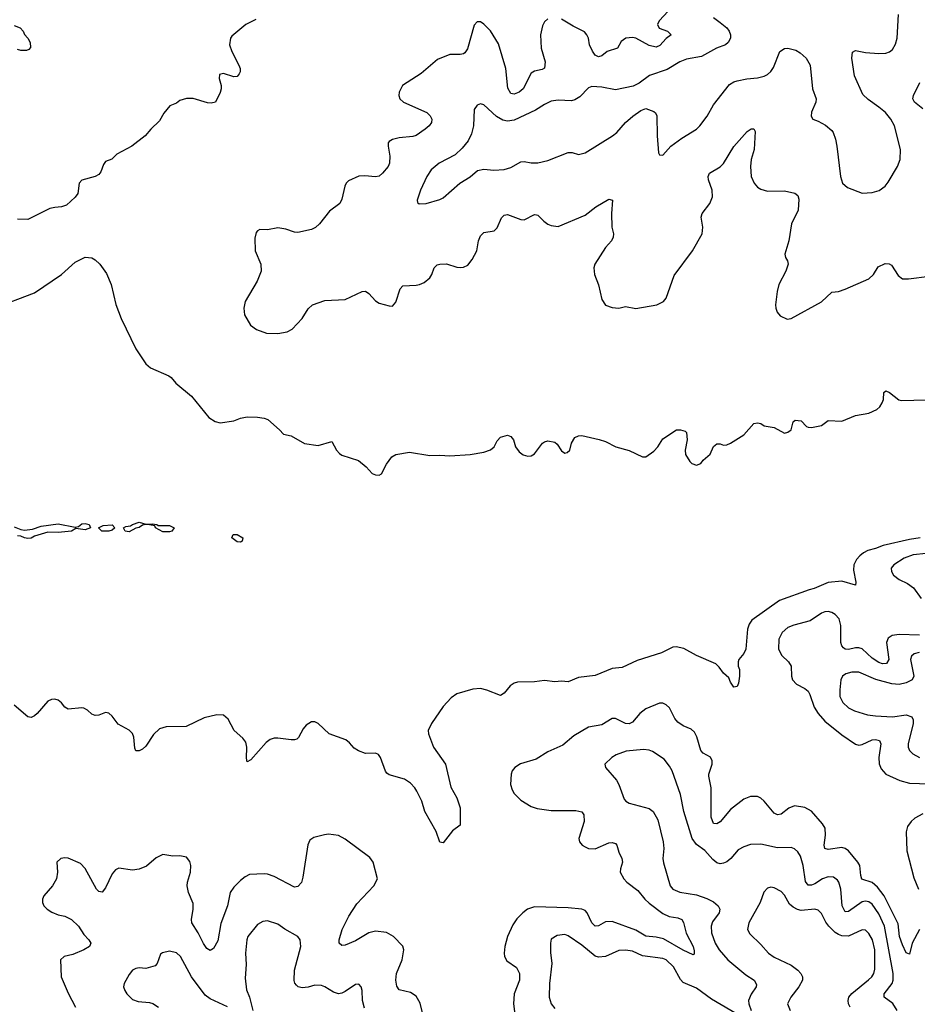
# Model space of a CAD drawing. Header units: inches. Extents: x 2057696 to 2160536, y 827480 to 1016834.
# Tile 55 of 256: x 2102162 to 2107477, y 842387 to 848219. Entities that reach past the tile are written whole.
import ezdxf

# ---------------------------------------------------------------- set-up
doc = ezdxf.new("R2010")
doc.units = ezdxf.units.IN
doc.header["$MEASUREMENT"] = 0
doc.layers.add('C1804', color=7, linetype='Continuous')

msp = doc.modelspace()

# ---------------------------------------------------------------- linework, layer by layer
at = {"layer": 'C1804', "color": 5}
for points, elevation in [([(2106270, 848231.9), (2106310, 848203.1), (2106348.5, 848170), (2106363.7, 848150), (2106371.6, 848130), (2106371.6, 848110), (2106357.1, 848082.9), (2106340.5, 848070), (2106288, 848050), (2106198.4, 848001.6), (2106110, 847984.1), (2106070.1, 847969.9), (2105995.4, 847924.6), (2105892.1, 847887.9), (2105830, 847842.9), (2105794.9, 847825.1), (2105690, 847804.2), (2105610, 847818.9), (2105550, 847822.6), (2105530, 847814.7), (2105478.1, 847761.9), (2105450, 847743.9), (2105430, 847738.2), (2105350, 847741.5), (2105310, 847735.8), (2105270, 847717.4), (2105216.1, 847683.9), (2105090, 847623.1), (2105050, 847618.5), (2105023.6, 847623.6), (2104986.1, 847646.1), (2104910, 847714), (2104890, 847721.2), (2104870, 847713.2), (2104853, 847687), (2104849.1, 847590), (2104837, 847543), (2104817.8, 847502.2), (2104782.8, 847457.2), (2104741.3, 847418.7), (2104645.5, 847370), (2104599.5, 847330), (2104572, 847290), (2104534.9, 847210), (2104514.8, 847150), (2104516.9, 847136.9), (2104527.5, 847127.5), (2104570, 847130.5), (2104650, 847154.4), (2104670, 847164.4), (2104768.7, 847251.3), (2104830, 847288.2), (2104873.6, 847326.4), (2104910, 847332.7), (2104970, 847327), (2105030, 847332), (2105070, 847343.1), (2105130, 847376.3), (2105150, 847379.1), (2105190.4, 847370.4), (2105230.4, 847370.4), (2105290, 847384.2), (2105410, 847432.4), (2105432.7, 847432.7), (2105470, 847420.7), (2105510, 847430.7), (2105672.7, 847530), (2105697, 847550), (2105749.4, 847610), (2105793.4, 847646.6), (2105839.4, 847680.6), (2105870, 847692.7), (2105916, 847676), (2105926.7, 847666.7), (2105934.9, 847650), (2105936.4, 847530), (2105944, 847430), (2105950, 847418), (2105970, 847416), (2106018, 847470), (2106081.9, 847518.1), (2106169.6, 847570), (2106189.6, 847590), (2106232.9, 847647.1), (2106270, 847715.5), (2106364.2, 847835.8), (2106389.7, 847850.3), (2106410, 847855.8), (2106468.1, 847868.1), (2106530, 847874.4), (2106570, 847884.2), (2106590, 847894.9), (2106610, 847912.2), (2106624.6, 847935.4), (2106662.8, 848030), (2106690, 848047.6), (2106710, 848049.4), (2106757.5, 848037.5), (2106782.6, 848022.6), (2106818, 847990), (2106842.3, 847950), (2106857.2, 847810), (2106877.6, 847750), (2106876.4, 847730), (2106851, 847671), (2106847.5, 847647.5), (2106858, 847630), (2106890, 847618), (2106933.3, 847593.3), (2106970, 847563), (2106978, 847550), (2106992.1, 847512.1), (2107001.2, 847470), (2107022.6, 847290), (2107034.6, 847250), (2107064.5, 847224.5), (2107150, 847191.7), (2107210, 847194.6), (2107251.9, 847208), (2107286.2, 847233.8), (2107304.2, 847255.8), (2107358.9, 847350), (2107375.8, 847390), (2107376.5, 847450), (2107341.1, 847590), (2107321.1, 847630), (2107287.8, 847670), (2107250, 847701.6), (2107185.4, 847745.4), (2107155.2, 847775.2), (2107105.9, 847885.9), (2107088.7, 847990), (2107093.8, 848026.2), (2107110, 848037.1), (2107170, 848024.9), (2107250, 848019.1), (2107290, 848020.8), (2107312.5, 848027.5), (2107330, 848041.3), (2107347.2, 848072.9), (2107357.1, 848110), (2107365.7, 848250)], 340), ([(2106002, 848270), (2105947.6, 848212.4), (2105938, 848190), (2105949, 848169), (2105997.6, 848150), (2106020.5, 848130), (2105990, 848107), (2105953.4, 848066.6), (2105930, 848055.9), (2105890, 848066.8), (2105809.9, 848109.9), (2105790, 848113.4), (2105751.5, 848108.5), (2105723.6, 848090), (2105701.1, 848050), (2105641.1, 848030), (2105610, 848005.1), (2105590, 847998.2), (2105570, 848008.7), (2105553, 848033), (2105536.9, 848070), (2105529.8, 848110), (2105520.7, 848130), (2105506.3, 848146.3), (2105439.5, 848179.6), (2105370, 848221.5)], 320), ([(2102130, 848184.9), (2102166, 848170), (2102182.8, 848150), (2102190.7, 848130.7), (2102211, 848110), (2102223.5, 848083.5), (2102226, 848054), (2102216.8, 848043.2), (2102202.8, 848037.2), (2102170, 848036), (2102150, 848042.7)], 260), ([(2103560.9, 848219.1), (2103501, 848190), (2103418, 848122), (2103410.7, 848109.3), (2103404, 848070), (2103419.1, 848030), (2103460.7, 847950), (2103466.8, 847930), (2103466.8, 847910), (2103462.8, 847897.2), (2103450, 847882), (2103430, 847881.2), (2103370, 847899.5), (2103345.8, 847894.2), (2103344, 847870), (2103354.8, 847830), (2103354.8, 847810), (2103350, 847788), (2103322, 847730), (2103295.5, 847724.5), (2103274.4, 847725.6), (2103190, 847752.3), (2103150, 847752), (2103110, 847741.2), (2103090, 847725.2), (2103050.7, 847709.3), (2103015.2, 847664.8), (2102990, 847619), (2102938.8, 847570), (2102906, 847530), (2102826, 847470), (2102737.5, 847422.5), (2102707.1, 847392.9), (2102670, 847379), (2102658.5, 847361.5), (2102642.3, 847317.7), (2102630, 847302), (2102610, 847289.6), (2102530, 847269), (2102514.8, 847250), (2102506, 847190), (2102490, 847168.7), (2102438.8, 847121.2), (2102410, 847109.5), (2102370, 847107.3), (2102339.9, 847100.1), (2102210, 847036.2), (2102150, 847037)], 280), ([(2105290, 848223), (2105270, 848206.6), (2105258.4, 848181.6), (2105246.5, 848130), (2105250.2, 848050), (2105273.2, 847970), (2105269.1, 847930.9), (2105256.8, 847923.2), (2105210, 847914.5), (2105190, 847902.8), (2105142.6, 847810), (2105120.3, 847790), (2105090, 847776.8), (2105070, 847781.5), (2105053.4, 847813.4), (2105041, 847930), (2104996.8, 848076.8), (2104950, 848152.8), (2104910, 848192.7), (2104890, 848206), (2104870, 848205.2), (2104852.8, 848187.2), (2104813.6, 848046.4), (2104797.8, 848022.2), (2104790, 848015.8), (2104770, 848012), (2104710, 848012.9), (2104636.7, 847983.3), (2104539.7, 847900.3), (2104428.9, 847830), (2104408.7, 847790), (2104406.7, 847770), (2104412.7, 847750), (2104435.5, 847730), (2104572.2, 847670), (2104593.4, 847650), (2104602, 847630), (2104600.3, 847610), (2104586.7, 847590), (2104563.7, 847570), (2104510, 847533.3), (2104490, 847527.6), (2104410, 847519.7), (2104370.3, 847509.7), (2104350, 847498), (2104344.9, 847490), (2104343.1, 847470), (2104354, 847410), (2104351.7, 847370), (2104343.7, 847350), (2104310, 847309.7), (2104290, 847292.8), (2104270, 847287.4), (2104206.6, 847293.4), (2104170, 847291.2), (2104110, 847263.6), (2104094.9, 847250), (2104086.6, 847233.4), (2104070, 847155.3), (2104057.1, 847130), (2103995.9, 847084.1), (2103937.1, 847010), (2103912.9, 846987.1), (2103890, 846975.4), (2103810, 846959.1), (2103790, 846959.7), (2103738.8, 846978.8), (2103690, 846986.2), (2103630, 846975.1), (2103584.7, 846975.3), (2103570, 846969), (2103562, 846958), (2103554.2, 846925.8), (2103556, 846850), (2103590.3, 846770), (2103592.2, 846730), (2103567.6, 846670), (2103497.4, 846550), (2103490.3, 846510), (2103492.7, 846470), (2103528.2, 846410), (2103563.8, 846383.8), (2103623.2, 846363.2), (2103690, 846359.7), (2103746, 846370), (2103774.9, 846385.1), (2103834.3, 846450), (2103870, 846505.5), (2103896, 846530), (2103970, 846554.9), (2104090, 846562.6), (2104190, 846608.2), (2104210, 846610.6), (2104230, 846598), (2104270, 846554), (2104290, 846540.7), (2104350, 846524), (2104370, 846522.8), (2104390, 846546), (2104415.4, 846624.6), (2104430, 846643), (2104510, 846647), (2104530, 846650.3), (2104557.6, 846662.4), (2104590.8, 846689.2), (2104603.5, 846710), (2104616.3, 846750), (2104633.9, 846766.1), (2104650, 846771.2), (2104690, 846772.4), (2104750, 846752.2), (2104770, 846750.4), (2104790, 846752.4), (2104814.9, 846765.1), (2104842.2, 846797.8), (2104869.7, 846850), (2104878.7, 846910), (2104890, 846938), (2104910, 846958.4), (2104971.9, 846968), (2104990, 846986), (2105015.2, 847044.8), (2105030, 847061.3), (2105050, 847064.2), (2105130, 847034.9), (2105150, 847033.4), (2105210, 847064.9), (2105223.1, 847063.1), (2105230, 847061.6), (2105265.5, 847025.5), (2105290, 847008.2), (2105310, 847000.4), (2105350, 846994.4), (2105510, 847060.9), (2105573, 847110), (2105650, 847155.3), (2105671.8, 847150), (2105666.2, 847070), (2105668.9, 846990), (2105677.7, 846950), (2105676.9, 846930), (2105667.2, 846910), (2105631.1, 846868.9), (2105567.2, 846770), (2105561.3, 846750), (2105566.4, 846710), (2105589, 846649), (2105610, 846560.7), (2105630, 846528.2), (2105670, 846514.4), (2105690, 846512.2), (2105710, 846510.4), (2105750, 846519.6), (2105810, 846507.9), (2105935.6, 846530), (2105973.3, 846550), (2105989.6, 846570), (2106037.2, 846702.9), (2106146.6, 846850), (2106203.7, 846950), (2106207, 846990), (2106197.6, 847050), (2106202.4, 847070), (2106247.6, 847130), (2106264.2, 847170), (2106262.6, 847210), (2106240.9, 847270), (2106239.2, 847290), (2106246.9, 847310), (2106310, 847348.1), (2106330, 847367.9), (2106390, 847467.4), (2106470, 847557), (2106492.5, 847572.5), (2106510, 847573.4), (2106516.7, 847556.7), (2106511.9, 847450), (2106493.2, 847390), (2106490.2, 847350), (2106494, 847290), (2106510.3, 847250), (2106530, 847227.4), (2106550, 847216), (2106590, 847204), (2106690, 847204.7), (2106751.8, 847191.8), (2106770, 847177.3), (2106776.3, 847156.3), (2106771.3, 847090), (2106731.8, 847010), (2106716, 846910), (2106693.1, 846830), (2106697, 846810), (2106708.5, 846790), (2106711.5, 846770), (2106697.6, 846730), (2106656.5, 846650), (2106646.5, 846610), (2106637, 846530), (2106638.4, 846510), (2106646.7, 846486.7), (2106665.7, 846465.7), (2106705.5, 846445.5), (2106730, 846448.2), (2106910, 846546.9), (2106970, 846604.2), (2107010, 846609.1), (2107050, 846622), (2107190, 846683.9), (2107217.7, 846710), (2107245.8, 846754.2), (2107285.7, 846774.3), (2107310, 846773.7), (2107324.7, 846764.7), (2107363.8, 846703.8), (2107390, 846684.6), (2107424.8, 846684.8), (2107550, 846699.5)], 320), ([(2107510, 847691.3), (2107459.5, 847730), (2107449.6, 847750), (2107453.6, 847770), (2107492.3, 847847.7)], 320), ([(2102009.8, 846510.2), (2102250, 846601.3), (2102409.8, 846710.2), (2102490, 846783.7), (2102550, 846812.2), (2102590, 846807.7), (2102610, 846796.3), (2102637.3, 846770), (2102676.5, 846716.5), (2102703.1, 846650), (2102731.7, 846531.7), (2102762.8, 846450), (2102850, 846270.4), (2102910, 846181.3), (2102936.1, 846156.1), (2103045.5, 846110), (2103059.8, 846099.8), (2103086.8, 846066.8), (2103180.5, 845990), (2103282, 845862), (2103318.8, 845838.8), (2103350, 845830.4), (2103430, 845843.8), (2103470, 845858.4), (2103510, 845866), (2103570, 845864.4), (2103610, 845858), (2103630.8, 845850), (2103701, 845790), (2103724.5, 845764.5), (2103770, 845754.8), (2103848.5, 845708.5), (2103930, 845696.3), (2104010, 845721), (2104038.8, 845670), (2104056, 845650), (2104070, 845640.7), (2104168.1, 845608.1), (2104214, 845570), (2104250, 845530.8), (2104270, 845523), (2104290, 845522), (2104304, 845530), (2104334.2, 845585.8), (2104366, 845630), (2104390, 845644), (2104470, 845658), (2104590, 845637.1), (2104650, 845640.5), (2104710, 845634.8), (2104830, 845643), (2104910, 845658), (2104949.6, 845670.4), (2104971.8, 845688.2), (2104990, 845724.7), (2105010, 845746), (2105050, 845758.8), (2105070.4, 845750.4), (2105086, 845730), (2105098.8, 845690), (2105119.9, 845659.9), (2105142.5, 845642.5), (2105170, 845634), (2105190, 845634.8), (2105210, 845647.3), (2105257.2, 845710), (2105270, 845719.1), (2105290, 845723.8), (2105330, 845716.3), (2105344.1, 845704.1), (2105370, 845666), (2105390, 845651), (2105404.7, 845655.3), (2105419, 845670), (2105429.4, 845710.6), (2105450, 845744.7), (2105470, 845754.8), (2105490, 845756.3), (2105593, 845733), (2105630, 845720.4), (2105691, 845690), (2105770, 845666.7), (2105850, 845630.4), (2105870, 845630.4), (2105916.8, 845663.2), (2105940.7, 845690), (2105970, 845736.3), (2106050.7, 845790.7), (2106074, 845790), (2106102, 845782), (2106110, 845774), (2106114.8, 845730), (2106102.8, 845670), (2106104.5, 845644.5), (2106130, 845602), (2106142, 845590), (2106170, 845581), (2106195.3, 845590), (2106209.3, 845610.7), (2106250, 845646), (2106269.5, 845690.5), (2106280.2, 845699.8), (2106290, 845706), (2106310, 845706), (2106330, 845698.8), (2106350, 845701), (2106370, 845711), (2106450, 845761), (2106510, 845827.3), (2106530, 845830.6), (2106550, 845827.3), (2106570, 845814), (2106630, 845802.8), (2106690, 845771), (2106710, 845776), (2106729.3, 845790.7), (2106742.5, 845837.5), (2106753.2, 845846.8), (2106790, 845842.8), (2106821, 845810), (2106830, 845804.9), (2106850, 845804), (2106910, 845816), (2106950, 845846), (2107030, 845842), (2107110, 845874), (2107190, 845887.7), (2107237.2, 845910), (2107254.5, 845925.5), (2107269.4, 845950), (2107277.2, 845970), (2107279, 846010), (2107290, 846021), (2107311.3, 846010), (2107367.1, 845967.1), (2107382.6, 845962.6), (2107530, 845968.2)], 280), ([(2102130, 845215.8), (2102170, 845199), (2102190, 845196.5), (2102238, 845202), (2102290, 845220.2), (2102390, 845232.1), (2102490, 845212.7), (2102510, 845217.3), (2102530, 845233.8), (2102550, 845235.8), (2102574, 845230), (2102580.7, 845210), (2102550, 845198), (2102494.4, 845205.6), (2102470, 845189.8), (2102390, 845181.8), (2102330, 845183.1), (2102250, 845159.2), (2102230, 845148.6), (2102210, 845146.2), (2102190, 845149.7), (2102170, 845160.5), (2102150, 845162.7)], 260), ([(2107493.7, 845150), (2107430, 845140.4), (2107275.5, 845104.5), (2107230, 845086.1), (2107184.3, 845075.7), (2107158.4, 845061.6), (2107137.1, 845042.9), (2107117.7, 845022.3), (2107100.4, 844990), (2107098.9, 844958.9), (2107112, 844888), (2107110.3, 844869.7), (2107030, 844894.4), (2106950, 844886.3), (2106866.7, 844850), (2106837.2, 844842.8), (2106661.8, 844778.2), (2106497.6, 844662.4), (2106480.5, 844639.5), (2106471.5, 844610), (2106461, 844490), (2106450, 844465.6), (2106419.5, 844430), (2106416.3, 844416.3), (2106416.3, 844390), (2106424.7, 844370), (2106424.7, 844330), (2106418.8, 844290), (2106410, 844269), (2106390, 844266), (2106370, 844295.3), (2106360.1, 844320.1), (2106330, 844348), (2106304.2, 844384.2), (2106283.5, 844403.5), (2106170, 844454.2), (2106095.3, 844495.3), (2106050, 844505), (2106030, 844502.2), (2105962.6, 844470), (2105817.3, 844422.7), (2105730, 844382.1), (2105670, 844376.7), (2105570, 844335.4), (2105470, 844323.2), (2105410, 844297.3), (2105370, 844302.1), (2105330, 844297.3), (2105270, 844304.4), (2105210, 844298), (2105110, 844296.3), (2105090, 844289.4), (2105066.5, 844273.5), (2105030, 844230.8), (2105010, 844217.1), (2104928.7, 844248.7), (2104890, 844257.8), (2104845.8, 844254.2), (2104750, 844226.1), (2104716.5, 844203.5), (2104668.7, 844151.3), (2104600.7, 844050), (2104581.7, 844010), (2104582.6, 843990), (2104611.5, 843910), (2104682.6, 843810), (2104714.2, 843674.2), (2104751.1, 843610), (2104770, 843551.3), (2104770.7, 843449.3), (2104725.2, 843414.8), (2104670, 843344), (2104650, 843348.7), (2104627.6, 843410), (2104561.3, 843530), (2104542.6, 843590), (2104513.7, 843650), (2104501.7, 843670), (2104476.4, 843696.4), (2104441.7, 843721.7), (2104350, 843746.4), (2104335.8, 843755.9), (2104327.4, 843767.4), (2104298.5, 843850), (2104286.4, 843866.4), (2104270, 843874.6), (2104210, 843872.1), (2104168.2, 843888.2), (2104143.7, 843903.7), (2104115.5, 843935.5), (2104093.1, 843953.1), (2103995.2, 843990), (2103930, 844049.9), (2103910, 844060.6), (2103890, 844061), (2103859.3, 844040.6), (2103841.5, 844018.5), (2103813.3, 843966.7), (2103802.3, 843957.7), (2103790, 843952.9), (2103770, 843953.1), (2103690, 843964.4), (2103670, 843963.4), (2103644.8, 843955.2), (2103622, 843938), (2103530, 843836.2), (2103510, 843824), (2103505.7, 843845.7), (2103507.7, 843910), (2103500.9, 843940.9), (2103483, 843963), (2103431.4, 844010), (2103396.9, 844076.9), (2103370, 844099.9), (2103330, 844102.5), (2103255.1, 844084.9), (2103148.2, 844031.8), (2103030, 844030.5), (2102990, 844018.6), (2102953.8, 843986.2), (2102910, 843915.3), (2102890, 843898), (2102870, 843888.1), (2102850, 843889.4), (2102843.7, 843903.7), (2102838.5, 843970), (2102830, 843991.3), (2102811.1, 844011.2), (2102746, 844046), (2102710, 844094.7), (2102690, 844111.2), (2102670, 844116.3), (2102630, 844100.7), (2102610, 844098.4), (2102590, 844105.1), (2102563.7, 844130), (2102541.5, 844141.4), (2102530, 844144), (2102450, 844135.4), (2102430, 844147.3), (2102410, 844173.6), (2102390, 844189.6), (2102370, 844195.1), (2102350, 844193.6), (2102330, 844182), (2102265.5, 844110), (2102250, 844096.2), (2102230, 844087), (2102210, 844089.5), (2102130, 844158.4)], 280), ([(2107530, 845058), (2107453.2, 845050), (2107399.3, 845030), (2107337.2, 844990), (2107322, 844970), (2107324.2, 844950), (2107335.8, 844930), (2107370, 844902.9), (2107418.7, 844878.7), (2107454.5, 844854.5), (2107500.6, 844790)], 320), ([(2107490, 844573.1), (2107370, 844578.1), (2107328, 844572.1), (2107303.6, 844556.4), (2107295.3, 844530), (2107309.2, 844430), (2107293.7, 844406.3), (2107270, 844403.9), (2107250, 844411.8), (2107210, 844438.1), (2107150, 844492.1), (2107130, 844499.1), (2107110, 844499.3), (2107069.2, 844489.2), (2107050, 844490.6), (2107039.4, 844499.4), (2107029.9, 844509.9), (2107023.9, 844530), (2107024.1, 844630), (2107013.9, 844670), (2106990, 844696.8), (2106970, 844708.4), (2106950, 844712.9), (2106930, 844711.6), (2106910, 844703.2), (2106841.7, 844658.3), (2106746.2, 844633.8), (2106710, 844618.3), (2106675.9, 844590), (2106656.3, 844550), (2106656, 844490), (2106674.2, 844454.2), (2106715.1, 844415.1), (2106729.4, 844390), (2106732.1, 844330), (2106737.6, 844310), (2106762.6, 844282.6), (2106810, 844258), (2106830, 844241.1), (2106841.3, 844221.3), (2106866.5, 844146.5), (2106890.1, 844110.1), (2106930, 844064.2), (2107030, 843983.5), (2107110, 843928.2), (2107130, 843922.9), (2107150, 843925.2), (2107210, 843953.6), (2107230, 843956.3), (2107253.1, 843950), (2107260.2, 843930), (2107248.2, 843850), (2107250.9, 843810.9), (2107262.1, 843782.1), (2107290.2, 843750.2), (2107373.3, 843713.3), (2107430, 843697.7), (2107550, 843694)], 320), ([(2107488.4, 844471.6), (2107457.7, 844462.3), (2107441.7, 844450), (2107436.5, 844430), (2107455.4, 844330), (2107446.5, 844310), (2107410, 844290.5), (2107370, 844281.7), (2107326.3, 844286.3), (2107231.2, 844311.2), (2107130, 844354.8), (2107090, 844355.4), (2107054.5, 844345.5), (2107033.7, 844330), (2107024.9, 844310), (2107018.4, 844250), (2107018.8, 844210), (2107035.5, 844175.5), (2107070, 844142.4), (2107105.2, 844125.2), (2107182.8, 844102.8), (2107230, 844095), (2107330, 844090.9), (2107410, 844102.5), (2107444.9, 844090), (2107452.5, 844072.5), (2107451.8, 844050), (2107423.2, 843930), (2107422.8, 843910), (2107430.3, 843890), (2107450, 843870.3), (2107488.9, 843848.9)], 340), ([(2107490.2, 842829.8), (2107446.9, 842750), (2107430, 842684), (2107410, 842692.7), (2107390, 842738.9), (2107371.7, 842790), (2107363.2, 842863.2), (2107281.6, 843030), (2107240.8, 843080.8), (2107210, 843108.1), (2107148.7, 843128.7), (2107142, 843150), (2107136.2, 843210), (2107125.5, 843230), (2107070, 843295.5), (2107050, 843310.7), (2107030, 843316.3), (2106950, 843304.5), (2106929.9, 843309.9), (2106924.6, 843330), (2106933.9, 843390), (2106932.2, 843430), (2106916.4, 843456.4), (2106850, 843531.7), (2106810, 843554), (2106750, 843563.1), (2106716.5, 843550), (2106670, 843512.9), (2106650, 843509.8), (2106630, 843519.8), (2106570, 843591.1), (2106550, 843608.3), (2106530, 843617.7), (2106490, 843618.5), (2106450, 843602.2), (2106370, 843541.5), (2106310, 843468.4), (2106290, 843455.8), (2106270, 843458.7), (2106255.6, 843495.5), (2106255.5, 843670), (2106242.3, 843737.7), (2106242.2, 843750), (2106262.2, 843810), (2106263.1, 843830), (2106251.9, 843851.9), (2106210, 843874.5), (2106195.3, 843890), (2106172.3, 843972.3), (2106158.4, 843998.4), (2106137.1, 844017.1), (2106090, 844037.1), (2106059, 844059), (2106041.1, 844081.1), (2106010, 844143.6), (2105990, 844162), (2105970, 844171.1), (2105950, 844171), (2105870, 844138.2), (2105833.8, 844110), (2105790, 844059.4), (2105770, 844049), (2105749.9, 844049.9), (2105690, 844080.3), (2105670, 844079.3), (2105610, 844042.3), (2105530, 844029.7), (2105442.4, 843977.6), (2105378.6, 843921.4), (2105290, 843881.8), (2105220.8, 843839.2), (2105128.3, 843811.7), (2105093.4, 843790), (2105078.4, 843770), (2105071.8, 843750), (2105069.1, 843690), (2105078.2, 843658.2), (2105090, 843636.4), (2105130, 843596.5), (2105190, 843558.7), (2105226.2, 843546.2), (2105310, 843535), (2105454.5, 843534.5), (2105490, 843526.7), (2105502.3, 843510), (2105503.9, 843470), (2105472.2, 843370), (2105477.1, 843350), (2105493.4, 843330), (2105510, 843319.5), (2105530.3, 843310.3), (2105570, 843307.8), (2105650, 843343.6), (2105670, 843346.5), (2105690, 843340.3), (2105697.7, 843330), (2105708.9, 843288.8), (2105728.3, 843250), (2105731, 843230), (2105718.8, 843190), (2105718, 843170), (2105739.6, 843130), (2105756.9, 843110), (2105822.3, 843062.3), (2105864.1, 843010), (2105890, 842985.8), (2105970, 842925.4), (2106007.7, 842907.7), (2106059.5, 842899.5), (2106083.1, 842890), (2106092.4, 842872.4), (2106107.8, 842807.8), (2106148.9, 842730), (2106156.7, 842703.3), (2106155.6, 842684.4), (2106150, 842680.9), (2106090, 842708.3), (2105974.8, 842774.8), (2105930, 842785.9), (2105870, 842790.5), (2105810, 842826.2), (2105670, 842877.4), (2105630, 842876.1), (2105590, 842851.8), (2105570, 842850.8), (2105549.1, 842870), (2105522.3, 842930), (2105510, 842942.9), (2105490, 842951.7), (2105410, 842959.2), (2105210, 842964.5), (2105169.6, 842950.4), (2105140.9, 842930), (2105106.1, 842893.9), (2105082.2, 842857.8), (2105051, 842790), (2105035, 842730), (2105030.2, 842690), (2105033.4, 842670), (2105045.9, 842645.9), (2105104.8, 842604.8), (2105121.8, 842570), (2105121, 842530), (2105090.2, 842450), (2105086.9, 842390), (2105094.9, 842330)], 320), ([(2107357.8, 842350), (2107331.6, 842391.6), (2107281, 842430), (2107280.8, 842450), (2107329, 842511), (2107334.6, 842530), (2107334.6, 842570), (2107282.9, 842850), (2107250, 842923.4), (2107210, 842980.2), (2107190, 842994.9), (2107170, 842999.1), (2107150, 842994), (2107070, 842937.7), (2107050, 842935.1), (2107032.8, 842970), (2107024.9, 843070), (2107012.5, 843110), (2107003.6, 843123.6), (2106980.3, 843140.3), (2106950, 843143.2), (2106914.6, 843130), (2106870, 843100.6), (2106850, 843092.3), (2106830, 843093.3), (2106814, 843114), (2106800.5, 843210), (2106785.1, 843265.1), (2106770, 843291.4), (2106750, 843308.1), (2106730, 843316), (2106650, 843313.5), (2106550, 843336.8), (2106490, 843334.7), (2106450, 843321), (2106417.1, 843302.9), (2106372.6, 843250), (2106350, 843232), (2106330, 843222.4), (2106310, 843219.8), (2106290, 843226), (2106265.7, 843245.7), (2106218.9, 843298.9), (2106170, 843333.1), (2106143.5, 843370), (2106095.4, 843530), (2106074.8, 843630), (2106025.1, 843770), (2106010, 843798), (2105978.9, 843838.9), (2105910, 843885.6), (2105890, 843892.6), (2105855.8, 843895.8), (2105752.7, 843887.3), (2105694.7, 843865.3), (2105667.7, 843850), (2105626.8, 843810), (2105630.8, 843790), (2105695.5, 843715.5), (2105710.3, 843690), (2105741.8, 843601.8), (2105750.5, 843590), (2105770, 843578), (2105890, 843547.4), (2105912.2, 843530), (2105939.9, 843479.9), (2105972.4, 843350), (2105976.4, 843310), (2105970.3, 843250), (2105973.8, 843226.2), (2106013.1, 843090), (2106030.2, 843070.2), (2106070, 843052.4), (2106170, 843035), (2106230, 843013.8), (2106270, 842993.7), (2106297.3, 842970), (2106307.2, 842950), (2106304.2, 842930), (2106264.2, 842875.8), (2106255.6, 842850), (2106258.9, 842810), (2106279.4, 842750), (2106303.5, 842710), (2106354.9, 842650), (2106462.1, 842562.1), (2106510.4, 842530), (2106525.3, 842505.3), (2106523.6, 842490), (2106492.8, 842447.2), (2106478, 842410), (2106479.6, 842390), (2106493.4, 842350)], 340), ([(2107510, 843516.1), (2107462.6, 843490), (2107439.7, 843470), (2107419.3, 843440.7), (2107411.7, 843408.3), (2107415.8, 843295.8), (2107456.3, 843136.3), (2107484, 843070)], 320), ([(2104548.9, 842330), (2104534.3, 842394.3), (2104510, 842435.1), (2104476.8, 842456.8), (2104410, 842473.3), (2104394.9, 842494.9), (2104389, 842530), (2104392.8, 842570), (2104426, 842650), (2104436.8, 842710), (2104430, 842732), (2104376.2, 842790), (2104333.7, 842813.7), (2104270, 842820.9), (2104229.2, 842810.8), (2104150, 842763), (2104090, 842738), (2104070, 842735.6), (2104054, 842750), (2104054.8, 842770), (2104072.5, 842830), (2104110.4, 842909.6), (2104157.7, 842982.3), (2104258.9, 843090), (2104280.5, 843130), (2104255.1, 843230), (2104236.4, 843256.4), (2104090, 843366.2), (2104050, 843387.4), (2103990, 843394.5), (2103967.9, 843392.1), (2103904.2, 843375.8), (2103880.3, 843359.7), (2103868.4, 843331.6), (2103839.6, 843140.4), (2103830, 843109.5), (2103810, 843084.2), (2103790, 843082), (2103670, 843144), (2103630, 843158.3), (2103610, 843160.5), (2103523.4, 843156.6), (2103496.7, 843143.3), (2103470, 843120.7), (2103430, 843081.6), (2103409.4, 843050.5), (2103393.4, 842970), (2103353.5, 842866.5), (2103335.7, 842764.3), (2103310, 842718), (2103290, 842706.6), (2103270, 842718.7), (2103250, 842747.2), (2103219.6, 842810), (2103181.8, 842870), (2103179.5, 842890), (2103189.9, 842950), (2103190, 842984), (2103162, 843050), (2103153.1, 843090), (2103155.1, 843110), (2103173.7, 843170), (2103175.1, 843210), (2103170, 843233.2), (2103150, 843258), (2103110, 843267), (2103070, 843265.6), (2103010, 843274), (2102970, 843254), (2102913.7, 843206.3), (2102870, 843187.2), (2102830, 843181), (2102750, 843192.8), (2102730, 843183), (2102710, 843159.7), (2102670, 843077), (2102650, 843052), (2102630, 843055.6), (2102618, 843070), (2102550, 843191.4), (2102522, 843222), (2102450, 843253.7), (2102430, 843255.8), (2102406.8, 843250), (2102382, 843230), (2102386, 843170), (2102379.6, 843130), (2102357.4, 843090), (2102305.7, 843030), (2102297.4, 843010), (2102298, 842990), (2102305.3, 842970), (2102326, 842950), (2102353, 842933), (2102390, 842917.8), (2102430, 842909), (2102469.3, 842889.3), (2102510, 842850.4), (2102541.3, 842801.3), (2102572.7, 842770), (2102584.4, 842750), (2102574.9, 842730), (2102541.6, 842710), (2102477.3, 842682.7), (2102426, 842670), (2102403.8, 842650), (2102408.9, 842550), (2102450, 842454), (2102492.2, 842370)], 320), ([(2107080.2, 842370), (2107069.8, 842390), (2107066.8, 842410), (2107071.6, 842430), (2107088.4, 842451.6), (2107188.3, 842531.7), (2107207.7, 842550), (2107219.4, 842570), (2107224.9, 842595.1), (2107225.2, 842710), (2107211.1, 842770), (2107190, 842807.4), (2107170, 842825.6), (2107150, 842827.8), (2107070, 842791.8), (2107030, 842793.1), (2107010, 842800.5), (2106990, 842813.3), (2106953.4, 842850), (2106934.9, 842874.9), (2106910, 842925.1), (2106890, 842945.3), (2106870, 842950.7), (2106790, 842942.5), (2106768.3, 842948.3), (2106742.1, 842962.1), (2106721.1, 842981.1), (2106690, 843033.6), (2106670, 843056.3), (2106630, 843076.9), (2106610, 843080.7), (2106590, 843075.1), (2106568.8, 843051.2), (2106546, 842990), (2106480.3, 842870), (2106471.8, 842830), (2106484.8, 842804.8), (2106550, 842742.6), (2106594.9, 842690), (2106630, 842666), (2106730, 842619.1), (2106770.3, 842590), (2106787.4, 842570), (2106796.5, 842550), (2106798, 842530), (2106775.6, 842490), (2106727.4, 842430), (2106708.9, 842390), (2106723.2, 842350)], 360), ([(2104204.1, 842364.1), (2104191.2, 842410), (2104189.6, 842470), (2104183.7, 842490), (2104170, 842506), (2104150, 842504.5), (2104090, 842462.4), (2104070, 842452.8), (2104050, 842449.7), (2104019.6, 842459.6), (2103970, 842490.9), (2103950, 842498.5), (2103910, 842501.7), (2103870, 842488.3), (2103835.8, 842484.2), (2103810.9, 842490.9), (2103800.7, 842500.7), (2103791.9, 842512), (2103788, 842527.9), (2103788.9, 842590), (2103826.6, 842730), (2103822.9, 842770), (2103809.3, 842790), (2103732.4, 842832.4), (2103690, 842862.9), (2103630, 842882.4), (2103602.9, 842877.1), (2103570, 842859.5), (2103513, 842790), (2103506.4, 842770), (2103498.7, 842690), (2103503.7, 842623.7), (2103497.8, 842542.2), (2103506, 842474), (2103522.3, 842430), (2103542.2, 842350)], 340), ([(2106430, 842317.4), (2106257.9, 842417.9), (2106170, 842482.1), (2106090, 842516.1), (2106074.1, 842534.1), (2106032.5, 842610), (2105990, 842651.5), (2105970, 842658.7), (2105850, 842674.5), (2105790, 842701.5), (2105750, 842709), (2105710, 842706.2), (2105630, 842671.4), (2105590, 842666.3), (2105570, 842672.5), (2105490, 842738.5), (2105410, 842792.6), (2105390, 842800.5), (2105344.2, 842795.8), (2105310, 842773.2), (2105305.3, 842750), (2105306.1, 842693.9), (2105312.9, 842630), (2105300.2, 842510), (2105298.2, 842430), (2105309, 842390), (2105330, 842362)], 340), ([(2103393.1, 842373.1), (2103290, 842418.9), (2103261.1, 842441.1), (2103179.2, 842550), (2103114, 842670), (2103090, 842693), (2103050, 842703), (2103007, 842693), (2102995.9, 842684.1), (2102977.3, 842630), (2102964.9, 842615.1), (2102910, 842599.3), (2102870, 842602.7), (2102850, 842599.3), (2102830.5, 842589.5), (2102810, 842564), (2102781.6, 842510), (2102778, 842490), (2102784.9, 842470), (2102796.3, 842450), (2102830, 842416.3), (2102864.2, 842404.2), (2102930, 842397.8), (2102950, 842391.6), (2102984.9, 842370)], 340)]:
    msp.add_lwpolyline(points, dxfattribs=dict(at, elevation=elevation))
at = {"layer": 'C1804', "color": 5, "elevation": 260}
for points in [[(2102690, 845188.8), (2102649, 845190), (2102629.2, 845210), (2102656.9, 845223.1), (2102710, 845227.7), (2102725.5, 845210), (2102710, 845196.2)], [(2102910, 845230.6), (2102946, 845234), (2102974.8, 845230), (2102982.8, 845222.8), (2103050, 845222.3), (2103077.1, 845210), (2103064, 845190), (2103050, 845185.6), (2103010, 845186), (2102966.6, 845210), (2102962, 845222), (2102930, 845228), (2102910, 845229.6), (2102890, 845225.1), (2102870, 845211.8), (2102850, 845206.9), (2102810, 845185.8), (2102787.6, 845190), (2102777, 845210), (2102790, 845217.4), (2102818.4, 845221.6), (2102829.5, 845230), (2102870, 845243.7)], [(2103470, 845123.5), (2103450, 845125.7), (2103418, 845150), (2103426, 845170), (2103450.1, 845170.1), (2103484.2, 845150), (2103480.3, 845130)]]:
    msp.add_lwpolyline(points, close=True, dxfattribs=at)

doc.saveas('drawing.dxf')
